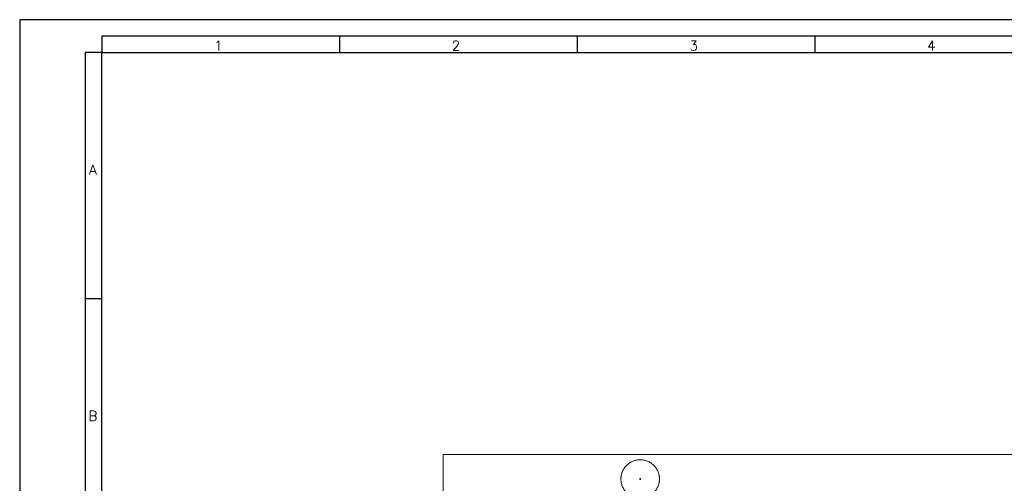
# Model space of a CAD drawing. Header units: millimetres. Extents: x 0 to 1189, y 0 to 841.
# Tile 5 of 15: x 0 to 300, y 700 to 841. Entities that reach past the tile are written whole.
import ezdxf

# ---------------------------------------------------------------- set-up
doc = ezdxf.new("R2010")
doc.units = ezdxf.units.MM
doc.layers.add('FORMATO', color=7, linetype='Continuous')
doc.styles.add('SLDTEXTSTYLE0', font='ROMANS')

msp = doc.modelspace()

# ---------------------------------------------------------------- linework, layer by layer
at = {"color": 7, "linetype": 'Continuous', "lineweight": 15}
for p, q in [((469.1089, 708.5885), (129.1089, 708.5885)), ((129.1089, 708.5885), (129.1089, 694.0885))]:
    msp.add_line(p, q, dxfattribs=at)
for points, knots in [([(183.2339, 701.0885), (183.2344, 701.1483), (183.2355, 701.2679), (183.2439, 701.4469), (183.2575, 701.6254), (183.2766, 701.8034), (183.3011, 701.9809), (183.3528, 702.2859), (183.4536, 702.7145), (183.6404, 703.2618), (183.8834, 703.7956), (184.2869, 704.4865), (184.9251, 705.2725), (185.8646, 706.0355), (186.9175, 706.581), (188.0124, 706.8958), (189.1089, 706.9964), (190.2053, 706.8958), (191.3003, 706.581), (192.3532, 706.0355), (193.2927, 705.2725), (193.9308, 704.4866), (194.3344, 703.7957), (194.5773, 703.262), (194.7641, 702.7146), (194.8718, 702.2569), (194.9307, 701.8925), (194.9612, 701.6256), (194.9803, 701.3575), (194.9827, 701.1782), (194.9839, 701.0885)], [0, 0, 0, 0, 0.00973543, 0.01945196, 0.02915864, 0.0388645, 0.04857863, 0.05831004, 0.08919884, 0.12010186, 0.15227834, 0.18446911, 0.25011805, 0.31576699, 0.38005172, 0.44177055, 0.50000137, 0.5582322, 0.61995103, 0.68423575, 0.74988469, 0.81553363, 0.84771012, 0.87990089, 0.91078969, 0.94169271, 0.95627672, 0.97083555, 0.98539979, 1, 1, 1, 1]), ([(194.9839, 701.0885), (194.9833, 701.0287), (194.9823, 700.9091), (194.9738, 700.7301), (194.9603, 700.5516), (194.9412, 700.3736), (194.9166, 700.1961), (194.865, 699.8911), (194.7641, 699.4625), (194.5774, 698.9152), (194.3344, 698.3813), (193.9308, 697.6905), (193.2927, 696.9045), (192.3532, 696.1415), (191.3003, 695.596), (190.2053, 695.2812), (189.1089, 695.1806), (188.0124, 695.2812), (186.9175, 695.596), (185.8646, 696.1415), (184.9251, 696.9045), (184.287, 697.6904), (183.8834, 698.3813), (183.6404, 698.915), (183.4537, 699.4624), (183.346, 699.9201), (183.287, 700.2844), (183.2565, 700.5514), (183.2374, 700.8195), (183.2351, 700.9988), (183.2339, 701.0885)], [0, 0, 0, 0, 0.00973543, 0.01945196, 0.02915864, 0.0388645, 0.04857863, 0.05831004, 0.08919884, 0.12010186, 0.15227834, 0.18446911, 0.25011805, 0.31576699, 0.38005172, 0.44177055, 0.50000137, 0.5582322, 0.61995103, 0.68423575, 0.74988469, 0.81553363, 0.84771012, 0.87990089, 0.91078969, 0.94169271, 0.95627672, 0.97083555, 0.98539979, 1, 1, 1, 1]), ([(189.2339, 701.0885), (189.2334, 701.0969), (189.2326, 701.1133), (189.2254, 701.1368), (189.2137, 701.1584), (189.1927, 701.1835), (189.1583, 701.2077), (189.109, 701.2164), (189.0596, 701.2077), (189.0229, 701.182), (188.9992, 701.152), (188.9861, 701.1214), (188.9846, 701.0996), (188.9839, 701.0885)], [0, 0, 0, 0, 0.06403869, 0.12548417, 0.18683916, 0.25061706, 0.37500675, 0.50011997, 0.62450919, 0.74962199, 0.83361655, 0.91505587, 1, 1, 1, 1]), ([(188.9839, 701.0885), (188.9843, 701.0801), (188.9852, 701.0637), (188.9924, 701.0402), (189.0041, 701.0186), (189.025, 700.9935), (189.0595, 700.9693), (189.1088, 700.9606), (189.1582, 700.9693), (189.1949, 700.995), (189.2185, 701.0249), (189.2316, 701.0556), (189.2331, 701.0774), (189.2339, 701.0885)], [0, 0, 0, 0, 0.06403869, 0.12548417, 0.18683916, 0.25061706, 0.37500675, 0.50011997, 0.62450919, 0.74962199, 0.83361655, 0.91505587, 1, 1, 1, 1])]:
    msp.add_open_spline(points, degree=3, knots=knots, dxfattribs=at)
at = {"layer": 'FORMATO'}
for p, q in [((1189, 841), (0, 841)), ((0, 841), (0, 0)), ((1184, 836), (25, 836)), ((25, 836), (25, 831)), ((97.43, 836), (97.43, 831)), ((169.86, 836), (169.86, 831)), ((242.29, 836), (242.29, 831)), ((20, 831), (20, 5)), ((25, 831), (20, 831)), ((25, 5), (25, 831)), ((25, 831), (1184, 831)), ((25, 756), (20, 756))]:
    msp.add_line(p, q, dxfattribs=at)

# ---------------------------------------------------------------- texts
at = {"layer": 'FORMATO', "char_height": 3, "attachment_point": 1, "style": 'SLDTEXTSTYLE0'}
for s, insert in [('1', (59.249, 834.6)), ('2', (131.679, 834.6)), ('3', (204.109, 834.6)), ('4', (276.539, 834.6)), ('A', (21.1796, 796.803)), ('B', (20.9566, 721.803))]:
    msp.add_mtext(s, dxfattribs=dict(at, insert=insert))

doc.saveas('drawing.dxf')
